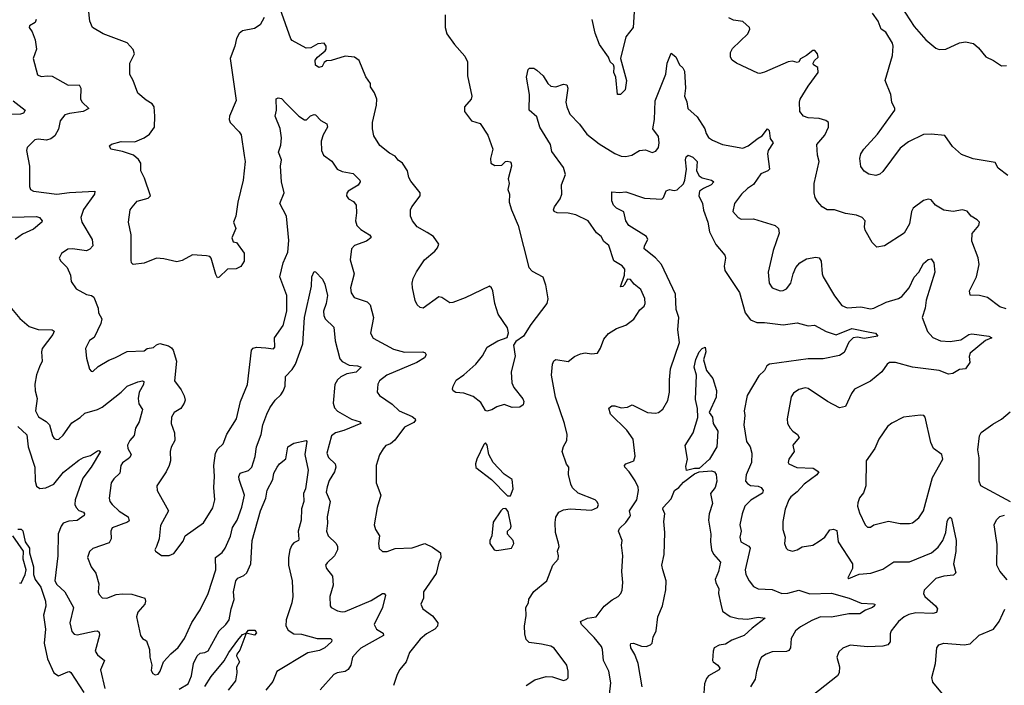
# Model space of a CAD drawing. Extents: x 2057697 to 2160550, y 827490 to 1016834.
# Tile 139 of 256: x 2112576 to 2118893, y 868955 to 873225. Entities that reach past the tile are written whole.
import ezdxf

# ---------------------------------------------------------------- set-up
doc = ezdxf.new("R2010")
doc.units = 0

msp = doc.modelspace()

# ---------------------------------------------------------------- linework, layer by layer
at = {"layer": '0CON20XD'}
for points in [[(2118203.4, 873353.4), (2118315, 873180), (2118390, 873095), (2118455, 873041.2), (2118475, 873033.1), (2118517.5, 873035), (2118605, 873077.1), (2118643.6, 873083.6), (2118695, 873071.2), (2118728.8, 873045), (2118775.7, 872985.7), (2118825, 872963.8), (2118875, 872929.2), (2118908.3, 872931.7)], [(2114145, 873238.8), (2114118.7, 873191.3), (2114082.1, 873167.9), (2114005, 873154), (2113983.4, 873136.6), (2113966.6, 873103.4), (2113956.9, 873055), (2113926.5, 872975), (2113965.9, 872705.9), (2113922, 872605), (2113919.2, 872585), (2113926, 872565), (2113985, 872506.2), (2113996.9, 872486.9), (2114016, 872354), (2114022.5, 872315), (2114010.8, 872195), (2113976, 872055), (2113963.3, 871965), (2113947.5, 871925), (2113962.5, 871885), (2113937.5, 871825), (2113945, 871800), (2113966.4, 871796.4), (2114016.8, 871726.8), (2114015.7, 871675), (2113995, 871642), (2113965, 871626.2), (2113910, 871625), (2113855, 871572.5), (2113845, 871570), (2113835, 871590), (2113805.7, 871695.7), (2113795.6, 871705.6), (2113775, 871709.2), (2113685, 871715.8), (2113619.5, 871680.5), (2113585, 871671.2), (2113500.8, 871690.8), (2113455, 871694.4), (2113375, 871662.2), (2113304.2, 871654.2), (2113294.3, 871664.3), (2113291.2, 871681.2), (2113291.1, 871845), (2113274.2, 871925.8), (2113285.9, 872004.1), (2113298.1, 872021.9), (2113330.3, 872059.7), (2113399.7, 872080.3), (2113415.8, 872095), (2113377.8, 872207.8), (2113354.2, 872255), (2113352.5, 872305), (2113338.3, 872328.3), (2113306.4, 872356.4), (2113235, 872380), (2113160, 872395), (2113152.5, 872415), (2113165, 872426.7), (2113226.4, 872443.6), (2113315, 872442), (2113375, 872466), (2113409.3, 872490.7), (2113440.8, 872535), (2113444.2, 872605), (2113439.2, 872665), (2113426.2, 872685), (2113387.7, 872707.7), (2113335, 872753.8), (2113304.3, 872835), (2113282.4, 872872.4), (2113282.5, 872945), (2113312.5, 873005), (2113304.5, 873034.5), (2113265, 873076), (2113112.5, 873135), (2113044.1, 873174.1), (2113026.2, 873215), (2113018, 873295)], [(2115306, 873256), (2115305.8, 873175), (2115317.5, 873135), (2115365, 873066), (2115431.3, 872991.3), (2115448.6, 872955), (2115450, 872865), (2115478, 872735), (2115472, 872715), (2115430, 872665), (2115430, 872635), (2115475, 872576.2), (2115529.7, 872559.7), (2115580.8, 872485), (2115610.8, 872395), (2115596.1, 872333.9), (2115600, 872305), (2115625, 872290), (2115668.8, 872291.2), (2115693.3, 872315), (2115703, 872317), (2115722.7, 872312.7), (2115730, 872305), (2115732.5, 872285), (2115710, 872205), (2115716, 872175), (2115708.8, 872135), (2115718.6, 872105), (2115717.5, 872055), (2115731.4, 872005), (2115774, 871905), (2115842, 871635), (2115865, 871611.2), (2115932.5, 871575), (2115948.8, 871525), (2115964, 871435), (2115957.5, 871405), (2115855, 871270), (2115808.6, 871195), (2115760.3, 871159.7), (2115743.9, 871136.1), (2115754.4, 871065.6), (2115730, 870965), (2115734.3, 870895), (2115745.8, 870865), (2115805, 870793.3), (2115810.8, 870775), (2115805.8, 870755), (2115785, 870740), (2115735, 870738.1), (2115684.1, 870755.9), (2115638.3, 870741.7), (2115605, 870721.2), (2115573.6, 870713.6), (2115565, 870717.5), (2115535, 870770), (2115485, 870808.8), (2115425, 870830), (2115375, 870834), (2115357.5, 870845), (2115353.3, 870855), (2115357.5, 870875), (2115376.4, 870913.6), (2115425, 870946.7), (2115503.3, 871015), (2115545, 871068.8), (2115575, 871124), (2115644.1, 871165.9), (2115703, 871187), (2115713, 871217), (2115705, 871247.5), (2115646.1, 871336.1), (2115623.8, 871405), (2115611.2, 871485), (2115603.3, 871505), (2115590, 871515), (2115435, 871441.2), (2115355, 871410), (2115335, 871408.8), (2115285, 871443.3), (2115265, 871446.7), (2115165, 871373.8), (2115145, 871378.8), (2115126.2, 871395), (2115113, 871423), (2115096.2, 871505), (2115094, 871535), (2115101.2, 871565), (2115121.7, 871608.3), (2115172.5, 871685), (2115239.7, 871740.3), (2115257.6, 871762.4), (2115266, 871785), (2115231.2, 871835), (2115189.7, 871859.7), (2115126.4, 871896.4), (2115097.5, 871935), (2115084.2, 871965), (2115084.3, 872005), (2115092.9, 872025), (2115146, 872095), (2115146, 872115), (2115085, 872188.8), (2115072.8, 872212.8), (2115064.4, 872255), (2115031.4, 872305), (2115004.6, 872324.6), (2114985, 872349.2), (2114949.1, 872369.1), (2114887.4, 872417.4), (2114849.1, 872479.1), (2114840, 872525), (2114840, 872565), (2114864.5, 872675.5), (2114866.7, 872715), (2114853.1, 872755), (2114828, 872795), (2114827.5, 872815), (2114797.3, 872857.3), (2114755, 872963.8), (2114725, 872984.2), (2114665, 872990.8), (2114575, 872963.3), (2114545, 872960), (2114530.7, 872949.3), (2114517.5, 872925), (2114495, 872917.5), (2114473.9, 872933.9), (2114471.2, 872965), (2114486.7, 872985), (2114536.7, 873025), (2114543.3, 873035), (2114543.3, 873055), (2114530, 873075), (2114489.3, 873069.3), (2114445, 873044.2), (2114415, 873042.5), (2114325, 873090.8), (2114315, 873102), (2114247.7, 873295)], [(2112682, 873225), (2112675, 873206.7), (2112640, 873185), (2112637.5, 873175), (2112657.3, 873147.3), (2112676, 873095), (2112684.3, 873035), (2112662.5, 872975), (2112690.8, 872870.8), (2112715, 872860), (2112755, 872865.6), (2112785, 872861.9), (2112887.5, 872805), (2112957.9, 872807.9), (2112969.1, 872785), (2112965.5, 872715), (2112976.1, 872696.1), (2113018.8, 872655), (2112983.3, 872635), (2112895, 872623.6), (2112866.1, 872613.9), (2112835.6, 872575), (2112825, 872523.3), (2112801.2, 872478.8), (2112775, 872460), (2112747.7, 872452.3), (2112695, 872459.2), (2112672.5, 872455), (2112624, 872405), (2112619.2, 872385), (2112639.4, 872285), (2112640, 872155), (2112646.2, 872135), (2112665, 872124.3), (2112815, 872105.7), (2112896.3, 872116.3), (2113057.5, 872125), (2113055.8, 872105), (2112985, 872008), (2112968.5, 871955), (2112975.6, 871925), (2113040.8, 871815), (2113046.2, 871775), (2113027.3, 871752.7), (2113005, 871742.5), (2112915, 871755.5), (2112885, 871751.9), (2112845, 871724), (2112828.8, 871695), (2112840, 871675), (2112880, 871635), (2112901.2, 871585), (2112907.5, 871545), (2112938.3, 871498.3), (2113005, 871461.2), (2113036.4, 871456.4), (2113052.5, 871445), (2113078.8, 871375), (2113081.2, 871345), (2113104.2, 871305), (2113097.1, 871275), (2113053.6, 871186.4), (2113025, 871166.7), (2112998, 871115), (2113004.5, 871054.5), (2113025, 870982.5), (2113035, 870970), (2113045, 870968.8), (2113080.3, 870999.7), (2113148.2, 871041.8), (2113186.7, 871055), (2113265, 871095.6), (2113375, 871101.2), (2113395, 871116.7), (2113435, 871122.5), (2113455, 871140), (2113475, 871146.7), (2113531.7, 871131.7), (2113550, 871120), (2113561.2, 871105), (2113583.1, 871035), (2113568.8, 870908.8), (2113611.3, 870851.3), (2113631.7, 870811.7), (2113638, 870785), (2113632.5, 870765), (2113609.1, 870730.9), (2113566.7, 870705), (2113550, 870675), (2113548.1, 870635), (2113568.8, 870575), (2113572.5, 870525), (2113547.7, 870482.3), (2113542, 870455), (2113543.8, 870395), (2113534.2, 870365), (2113515, 870323.8), (2113456.2, 870235), (2113458.8, 870205), (2113530, 870075), (2113478.7, 869981.3), (2113470.8, 869895), (2113455, 869846.7), (2113444, 869825), (2113448, 869815), (2113485, 869787.5), (2113535, 869788.6), (2113565, 869800.8), (2113625, 869878.8), (2113638, 869915), (2113755, 869998), (2113815, 870093.8), (2113828.9, 870145), (2113821.8, 870225), (2113826.2, 870295), (2113822.1, 870365), (2113833.1, 870445), (2113847.6, 870472.4), (2113881.4, 870505), (2113904.5, 870565.5), (2113966.9, 870665), (2113993.3, 870775), (2114038.5, 870885), (2114064.4, 871105), (2114075, 871117.1), (2114095, 871124.5), (2114155, 871119.4), (2114205, 871114), (2114213.3, 871125), (2114211.2, 871185), (2114267.6, 871262.4), (2114290, 871355), (2114289.6, 871455), (2114245.5, 871575), (2114267.5, 871665), (2114296.7, 871733.3), (2114302.6, 871807.4), (2114287.9, 871965), (2114245.7, 872045), (2114273.3, 872115), (2114255.6, 872185), (2114250.5, 872285), (2114256.2, 872326.2), (2114237.1, 872375), (2114250.9, 872419.1), (2114256.2, 872466.2), (2114247.2, 872527.2), (2114215.7, 872605), (2114223.1, 872645), (2114222.3, 872717.7), (2114235, 872723.3), (2114255, 872720), (2114286.4, 872686.4), (2114368, 872605), (2114403.2, 872583.2), (2114417.1, 872582.9), (2114442.1, 872607.9), (2114465, 872617.5), (2114475, 872613.8), (2114507.6, 872577.6), (2114546.4, 872556.4), (2114550.6, 872535), (2114524.1, 872485.9), (2114511.2, 872445), (2114513.1, 872385), (2114525, 872356.2), (2114578.3, 872318.3), (2114613.3, 872265), (2114645, 872250.6), (2114715, 872237.5), (2114759.2, 872195), (2114760, 872185), (2114747.4, 872162.6), (2114684, 872125), (2114675, 872112.5), (2114674, 872095), (2114685.8, 872075.8), (2114717.9, 872057.9), (2114736, 872035), (2114737.5, 871985), (2114730, 871935), (2114739.2, 871905), (2114765, 871878.9), (2114820, 871845), (2114830, 871835), (2114830, 871825), (2114802, 871805), (2114724.7, 871775.3), (2114704.4, 871755), (2114695.7, 871684.3), (2114721.3, 871595), (2114697.8, 871505), (2114702.1, 871472.1), (2114723, 871443), (2114804.6, 871414.6), (2114825.4, 871395.4), (2114845.4, 871315), (2114827.5, 871215), (2114845, 871182.5), (2114975, 871110.7), (2115045, 871092), (2115163.5, 871093.5), (2115177.3, 871087.3), (2115184.5, 871075), (2115172.5, 871055), (2115124.5, 871025.5), (2114932, 870945), (2114885, 870907.5), (2114874.1, 870885.9), (2114870, 870835), (2114885, 870813.3), (2114965, 870758.8), (2115010, 870715), (2115095, 870678.5), (2115112.9, 870665), (2115115.6, 870655), (2115105, 870640.5), (2115045, 870610.5), (2114982.6, 870527.4), (2114956.2, 870503.8), (2114926, 870494), (2114907.7, 870472.3), (2114885.7, 870434.3), (2114862.9, 870365), (2114864.2, 870254.2), (2114893.3, 870175), (2114870, 870095), (2114850, 869985), (2114860, 869955), (2114884.2, 869914.2), (2114879.2, 869865), (2114882.7, 869832.7), (2114905, 869813.3), (2114933.9, 869813.9), (2114985, 869832), (2115095, 869837.5), (2115175, 869865.7), (2115225, 869841.9), (2115276, 869805), (2115278.5, 869775), (2115265.5, 869745), (2115248.3, 869671.7), (2115167.8, 869555), (2115166.7, 869515), (2115149.2, 869475), (2115162, 869445), (2115225, 869401.4), (2115258.9, 869355), (2115256.4, 869335), (2115239.1, 869315), (2115185.7, 869285)], [(2116518.6, 873275), (2116512, 873175), (2116466.2, 873115), (2116431.2, 872975), (2116470, 872835), (2116460, 872775), (2116430, 872745), (2116412.5, 872745), (2116400, 872855), (2116388.8, 872885), (2116390.7, 872919.3), (2116386.7, 872935), (2116364.2, 872954.2), (2116354, 872984), (2116295.8, 873065), (2116268.3, 873138.3), (2116248.6, 873225)], [(2118905, 871370.8), (2118865, 871382.5), (2118785, 871443.8), (2118735, 871456.2), (2118675, 871457.5), (2118670, 871485), (2118715.8, 871575), (2118732.2, 871655), (2118726.4, 871696.4), (2118684, 871805), (2118687.1, 871852.9), (2118729.2, 871905), (2118733.8, 871925), (2118720.3, 871940.3), (2118680, 871965), (2118655.5, 871995.5), (2118625.4, 872005.4), (2118564.4, 871994.4), (2118505, 872004), (2118451.2, 872035), (2118425, 872069.2), (2118404.3, 872074.3), (2118375, 872064.5), (2118307.8, 872015), (2118298.9, 871995), (2118285.6, 871915), (2118251.2, 871855), (2118125, 871774), (2118075, 871766.2), (2118046, 871795), (2118001.2, 871875), (2117996.2, 871895), (2118001.2, 871935), (2117981.2, 871955), (2117945, 871971.4), (2117875, 871981.9), (2117805, 872004.3), (2117755.9, 872005.9), (2117725, 872023.3), (2117695, 872057.5), (2117680, 872085), (2117673.8, 872115), (2117674.3, 872175), (2117705.6, 872315), (2117695.6, 872355), (2117690, 872425), (2117742.9, 872485), (2117765.8, 872535), (2117766, 872565), (2117747.3, 872577.3), (2117705, 872590), (2117635, 872595.7), (2117605, 872606), (2117582, 872635), (2117580, 872695), (2117583.3, 872715), (2117635, 872797.5), (2117700, 872885), (2117697.7, 872917.7), (2117670, 872935), (2117668, 872945), (2117675, 872963.3), (2117698.8, 872985), (2117695.8, 873005), (2117677.5, 873027.5), (2117665, 873028.1), (2117625, 872996), (2117585.7, 872974.3), (2117575, 872954), (2117565, 872950), (2117535, 872959.2), (2117505.8, 872954.2), (2117355, 872889.2), (2117325, 872880), (2117312.3, 872882.3), (2117176, 872946), (2117148, 872965), (2117137.5, 872985), (2117137.5, 873015), (2117150.3, 873039.7), (2117247.5, 873135), (2117261.2, 873165), (2117258.8, 873175), (2117215, 873212.2), (2117155, 873221.1), (2117126.6, 873236.6)], [(2118915.6, 872225.6), (2118853.4, 872273.4), (2118835, 872308.8), (2118693.2, 872333.2), (2118619.1, 872359.1), (2118560.7, 872410.7), (2118512.1, 872482.1), (2118425, 872491.4), (2118375, 872488.6), (2118278.7, 872441.3), (2118225, 872401.2), (2118115, 872252), (2118095.5, 872234.5), (2118070, 872225), (2118024.3, 872234.3), (2117995, 872253.8), (2117973, 872283), (2117966.2, 872335), (2117973.8, 872365), (2117991.2, 872395), (2118079.1, 872490.9), (2118190, 872645), (2118191.2, 872655), (2118172, 872695), (2118166, 872745), (2118130, 872835), (2118176.2, 872995), (2118180, 873055), (2118175.7, 873075), (2118133.8, 873145), (2118103.3, 873165), (2118084.2, 873215), (2118047.4, 873267.4)], [(2115826.7, 868955), (2115880.5, 868989.5), (2115955, 869011.2), (2115995, 869008.8), (2116065, 868986.7), (2116085, 868992.5), (2116096, 869004), (2116096, 869045), (2116087.5, 869085), (2116005, 869194), (2115985, 869205.8), (2115925, 869220), (2115845, 869230), (2115825, 869250), (2115816.9, 869285), (2115814.4, 869335), (2115826.6, 869403.4), (2115824.3, 869455), (2115840, 869485), (2115842.1, 869507.9), (2115875, 869556.2), (2115958, 869625), (2115997.5, 869725), (2116031.2, 869765), (2116033.8, 869785), (2116026, 869815), (2116037.5, 869845), (2116034, 869866), (2116013.5, 869935), (2116011.1, 869998.9), (2116017, 870033), (2116036.2, 870065), (2116065, 870080.8), (2116107.7, 870087.7), (2116245, 870079.2), (2116282.5, 870095), (2116288.8, 870115), (2116280, 870135), (2116267.5, 870145), (2116158.3, 870188.3), (2116122.1, 870222.1), (2116112, 870245), (2116098.3, 870308.3), (2116100, 870355), (2116084.4, 870374.4), (2116056, 870455), (2116065, 870487.5), (2116086.2, 870525), (2116088.8, 870565), (2116072, 870635), (2116013.7, 870803.7), (2115988.1, 870945), (2115994.5, 871015), (2116002.5, 871037.5), (2116015, 871046), (2116095, 871033.3), (2116135, 871063.3), (2116175, 871081.2), (2116205, 871088.8), (2116245, 871081.2), (2116283.9, 871086.1), (2116301.9, 871118.1), (2116324.6, 871175.4), (2116355, 871212.5), (2116405, 871244.2), (2116465, 871266), (2116515.9, 871304.1), (2116555.9, 871364.1), (2116582.7, 871387.3), (2116588.6, 871405), (2116586.4, 871436.4), (2116561.4, 871495), (2116518.3, 871528.3), (2116495, 871558.8), (2116475, 871560), (2116455, 871522.5), (2116445, 871512.5), (2116431.7, 871511.7), (2116457.5, 871585), (2116458.1, 871625), (2116441.2, 871645), (2116388, 871678), (2116355.6, 871775.6), (2116325, 871802), (2116306.9, 871835), (2116278, 871858), (2116223.6, 871933.6), (2116145, 871973.8), (2116095, 871984.6), (2116025, 871985.7), (2116004.4, 871994.4), (2116000.8, 872005), (2116006.9, 872025), (2116043.5, 872076.5), (2116055.3, 872104.7), (2116052.2, 872165), (2116078.6, 872231.4), (2116065, 872276.5), (2115989.7, 872379.7), (2115981.1, 872425), (2115914.4, 872535), (2115895, 872602), (2115844.2, 872645), (2115848.1, 872745), (2115827.5, 872855), (2115837.5, 872905), (2115847, 872913), (2115875, 872913.8), (2115895, 872902), (2115934.3, 872865), (2115965, 872816), (2115985, 872799.4), (2116015, 872793.3), (2116065, 872812), (2116087.5, 872807.5), (2116092.9, 872785), (2116080, 872695), (2116085.6, 872665), (2116105, 872618.8), (2116166.9, 872555), (2116215, 872490.6), (2116295, 872429.4), (2116395, 872365.7), (2116435, 872348.6), (2116465, 872347.1), (2116504.4, 872355.6), (2116552.5, 872385), (2116590.7, 872390.7), (2116635, 872373.3), (2116657.9, 872382.1), (2116675.5, 872404.5), (2116680, 872435), (2116675.4, 872475), (2116637.8, 872525), (2116650, 872585), (2116652.7, 872705), (2116721.1, 872875), (2116730, 872945), (2116755, 873010), (2116785, 872986.2), (2116810, 872935), (2116831.2, 872915), (2116842, 872895), (2116847.1, 872785), (2116840.8, 872735), (2116856.8, 872696.8), (2116862, 872655), (2116922.2, 872602.2), (2116971.9, 872525), (2116980, 872495), (2116995, 872470), (2117021.7, 872451.7), (2117085, 872424.4), (2117215, 872401.1), (2117250.8, 872415), (2117314.2, 872464.2), (2117339.2, 872480.8), (2117375, 872524), (2117384.4, 872514.4), (2117391.9, 872461.9), (2117411.2, 872435), (2117379.4, 872385), (2117373.1, 872365), (2117386.2, 872265), (2117376.7, 872255), (2117330.8, 872235), (2117285, 872166.9), (2117245, 872142.5), (2117206.2, 872105), (2117163.1, 872045), (2117152, 871995), (2117185, 871956), (2117204.4, 871944.4), (2117285, 871947.8), (2117423.3, 871905), (2117445.7, 871885), (2117448.6, 871855), (2117410, 871745), (2117379.4, 871605), (2117385.6, 871535.6), (2117404.5, 871504.5), (2117455.7, 871485.7), (2117475, 871487.8), (2117495, 871498.6), (2117523.1, 871535), (2117538.1, 871595), (2117555.6, 871634.4), (2117581.2, 871665), (2117625, 871690), (2117685, 871701.9), (2117705, 871697.5), (2117718.1, 871675), (2117724.4, 871595), (2117731.1, 871575), (2117803.3, 871453.3), (2117851.7, 871391.7), (2117885, 871375.6), (2117973.6, 871383.6), (2118035, 871369.2), (2118056.6, 871373.4), (2118135, 871412.2), (2118215, 871435.6), (2118235, 871449.5), (2118282.5, 871505), (2118315, 871572.5), (2118345, 871605.7), (2118375, 871661.4), (2118405, 871687.5), (2118425, 871690), (2118441.4, 871665), (2118447.3, 871605), (2118391.5, 871425), (2118385.4, 871374.6), (2118365.8, 871315), (2118400.8, 871225), (2118435.6, 871185.6), (2118485, 871164.4), (2118545, 871160), (2118615, 871171.9), (2118665.3, 871204.7), (2118685, 871210.7), (2118795, 871194), (2118812.5, 871185), (2118772, 871168), (2118674.2, 871085), (2118667.1, 871065), (2118672.5, 871025), (2118645, 870985.7), (2118605, 870980), (2118563.8, 870955), (2118535, 870950.5), (2118474.7, 870974.7), (2118305, 870996.6), (2118195, 871025.5), (2118157.5, 871025), (2118140.8, 871015), (2118108, 870965), (2118034.5, 870905.5), (2117931.2, 870855), (2117912.6, 870827.4), (2117875, 870744), (2117835, 870735.7), (2117760, 870775), (2117635, 870860), (2117615, 870862.9), (2117575, 870852.9), (2117541.7, 870828.3), (2117526.2, 870805), (2117500, 870665), (2117503.1, 870635), (2117519.4, 870605), (2117535.7, 870585), (2117566.2, 870565), (2117576.2, 870545), (2117537.3, 870495), (2117545.5, 870455), (2117511.1, 870405), (2117505.8, 870385), (2117510, 870375), (2117563, 870353), (2117667.8, 870347.8), (2117703.3, 870325), (2117690.8, 870305), (2117608.5, 870245), (2117565, 870196.5), (2117523.3, 870165), (2117510.5, 870145), (2117486.9, 870085), (2117471.4, 870005), (2117471.4, 869955), (2117487.1, 869905), (2117484, 869865), (2117494.3, 869834.3), (2117504.1, 869824.1), (2117535, 869816), (2117565, 869824), (2117596.4, 869843.6), (2117665, 869854), (2117705, 869878.8), (2117741.5, 869905), (2117775, 869953.5), (2117797.4, 869957.4), (2117818, 869948), (2117826.6, 869875), (2117920, 869735), (2117920.4, 869705), (2117890, 869645), (2117895, 869640), (2117961.7, 869668.3), (2118037.5, 869675), (2118115, 869700), (2118185, 869746.4), (2118285, 869747.3), (2118426.9, 869805), (2118468.3, 869841.7), (2118499.6, 869885), (2118517.3, 869935), (2118526.9, 870005), (2118535, 870026.2), (2118545, 870033.8), (2118555.5, 870025.5), (2118584.5, 869885), (2118582.8, 869812.8), (2118567.1, 869735), (2118582.3, 869677.7), (2118568.3, 869661.7), (2118505, 869654.5), (2118455, 869641.1), (2118378.6, 869565), (2118375.6, 869545), (2118384.4, 869525), (2118451.4, 869465), (2118465.7, 869445), (2118458.7, 869421.3), (2118434.5, 869415.5), (2118325, 869421.2), (2118279.8, 869410.2), (2118250, 869395), (2118215.4, 869364.6), (2118167.1, 869305), (2118160.6, 869285), (2118161.9, 869235), (2118146, 869215), (2118115, 869206.2), (2118015, 869203.1), (2117905, 869213.1), (2117856.8, 869193.2), (2117830.9, 869169.1), (2117818, 869135), (2117835.9, 869074.1), (2117834, 869035), (2117824, 869015), (2117661.7, 868888.3)], [(2112535, 872703.2), (2112611.4, 872645), (2112600, 872625), (2112581.7, 872618.3), (2112495, 872617.5)], [(2116505, 870390), (2116515.7, 870395), (2116524.5, 870425), (2116511.4, 870535), (2116472.4, 870592.4), (2116367.1, 870695), (2116356.6, 870733.4), (2116375, 870748.8), (2116395, 870748.3), (2116435.4, 870734.6), (2116475, 870740), (2116505, 870753.8), (2116605, 870705.5), (2116655, 870700), (2116675, 870705.7), (2116702.6, 870727.4), (2116735, 870781.2), (2116746.2, 870835), (2116744.7, 870914.7), (2116752.1, 870985), (2116809.4, 871155), (2116799.1, 871235), (2116804.5, 871315), (2116788, 871365), (2116783.3, 871465), (2116693.8, 871653.8), (2116655, 871696.8), (2116582.9, 871755), (2116584.4, 871775), (2116605.4, 871815), (2116597.1, 871835), (2116485.4, 871905), (2116464.6, 871935), (2116451.5, 871991.5), (2116405, 872015.7), (2116385, 872034), (2116376.1, 872063.9), (2116375, 872120), (2116425, 872116), (2116465, 872120), (2116585, 872080), (2116695.9, 872074.1), (2116706, 872084), (2116725, 872127.5), (2116745, 872136.2), (2116775, 872130), (2116795, 872133.3), (2116835, 872172), (2116844.4, 872195), (2116853.8, 872266.2), (2116847.3, 872325), (2116853.3, 872345), (2116865, 872355.6), (2116895, 872342.5), (2116922.7, 872315), (2116919.6, 872255), (2116935, 872223.6), (2116955, 872209.7), (2117015, 872194.5), (2117030, 872185), (2117013.1, 872165), (2116962.4, 872142.4), (2116937.5, 872125), (2116932.9, 872095), (2116956.1, 872045), (2116962.4, 872002.4), (2116991.2, 871925), (2117002.1, 871865), (2117042.9, 871782.9), (2117100.8, 871715), (2117104.4, 871695), (2117095.5, 871644.5), (2117099.6, 871615), (2117194.7, 871474.7), (2117230.9, 871345), (2117265, 871299.4), (2117305, 871281.5), (2117355, 871281.5), (2117475, 871267.3), (2117565, 871279.4), (2117635, 871260.8), (2117675, 871264.4), (2117750.8, 871225), (2117815, 871204.2), (2117915, 871244.8), (2118030.8, 871220.8), (2118066.2, 871215), (2118082.5, 871195), (2117995, 871180.8), (2117951.8, 871188.2), (2117923.8, 871185), (2117895, 871156.2), (2117865, 871090), (2117835, 871070.8), (2117730.6, 871049.4), (2117635, 871050.3), (2117386.7, 871015), (2117370.8, 871005), (2117353.8, 870975), (2117319.4, 870940.6), (2117244.2, 870815), (2117224.3, 870715), (2117228.6, 870685), (2117222.9, 870625), (2117238.8, 870518.8), (2117262, 870485), (2117274.2, 870445), (2117270.8, 870385), (2117237.6, 870305), (2117233.9, 870265), (2117245, 870249.5), (2117265, 870237.7), (2117315, 870231.7), (2117333.6, 870223.6), (2117347.1, 870205), (2117342.9, 870187.1), (2117267.3, 870142.7), (2117229.2, 870105), (2117211.2, 870055), (2117196.9, 869985), (2117204.3, 869945), (2117195.7, 869905), (2117202.9, 869875), (2117255, 869847.5), (2117261.8, 869835), (2117230, 869695), (2117235.4, 869665.4), (2117255.6, 869625), (2117285, 869590), (2117315, 869574.2), (2117405, 869570.6), (2117465, 869544.4), (2117505, 869545.5), (2117574.8, 869565.2), (2117645, 869541.4), (2117785, 869545.6), (2117898.8, 869515), (2117975, 869482.9), (2118055, 869478.8), (2118062.5, 869475), (2118061.2, 869465), (2118048.8, 869455), (2118002.6, 869437.4), (2117966.6, 869413.4), (2117896.7, 869413.3), (2117785, 869391.3), (2117715, 869394.5), (2117659.5, 869370.5), (2117585, 869331.2), (2117552.9, 869305), (2117526.5, 869255), (2117520.8, 869195), (2117511.7, 869178.3), (2117495, 869171.4), (2117405, 869170), (2117365, 869156), (2117336, 869135), (2117324.5, 869115.5), (2117303.5, 869045), (2117294.6, 868995.4), (2117264.6, 868945.4)], [(2112525, 871958.4), (2112685, 871961.8), (2112704.2, 871955), (2112721.2, 871935), (2112718.8, 871925), (2112665, 871880.6), (2112595, 871848.5), (2112547.5, 871815)], [(2112522.9, 871372.9), (2112577.3, 871307.3), (2112637, 871257), (2112695, 871238.5), (2112784.4, 871234.4), (2112797.4, 871227.4), (2112789.5, 871205), (2112720.7, 871115), (2112716, 871095), (2112720, 871035), (2112703, 870997), (2112683.8, 870946.2), (2112673.4, 870886.6), (2112674.5, 870845), (2112688.5, 870795), (2112678.5, 870715), (2112697, 870677), (2112746.6, 870646.6), (2112766.8, 870626.8), (2112785.8, 870555), (2112797.5, 870537.5), (2112815, 870532), (2112826.7, 870535), (2112855, 870559.2), (2112910.9, 870639.1), (2112965, 870673.1), (2112995, 870700.6), (2113075, 870724.2), (2113105, 870740), (2113228, 870835), (2113266.7, 870875), (2113335, 870901.8), (2113365, 870908.6), (2113373.3, 870905), (2113370, 870885), (2113343.8, 870836.2), (2113336.4, 870795), (2113341.1, 870761.1), (2113363.3, 870725), (2113362.9, 870715), (2113343.1, 870645), (2113319.6, 870605), (2113311.4, 870558.6), (2113283.1, 870525), (2113268.2, 870495), (2113270.9, 870475), (2113290.5, 870435), (2113283.8, 870416.2), (2113272.3, 870407.7), (2113235, 870382.5), (2113224.3, 870364.3), (2113218.9, 870315), (2113180.2, 870279.8), (2113162.9, 870255), (2113150, 870155), (2113155.6, 870135), (2113170.6, 870115), (2113215, 870072.5), (2113271.8, 870035), (2113279.6, 870010.4), (2113268.8, 870001.2), (2113170, 869965), (2113161.4, 869945), (2113162.9, 869895), (2113150.2, 869869.8), (2113045, 869833.8), (2113025, 869813.3), (2113012, 869775), (2113034.2, 869715), (2113065.7, 869675), (2113084.1, 869605.9), (2113080.6, 869555), (2113086.8, 869536.8), (2113105, 869516.2), (2113135, 869514), (2113195, 869538.5), (2113235, 869542.7), (2113295, 869539.6), (2113378.8, 869515), (2113384.2, 869495), (2113378.6, 869475), (2113334.2, 869425), (2113325.8, 869395), (2113351.2, 869275), (2113365, 869256.2), (2113390.7, 869240.7), (2113408.6, 869185), (2113412, 869135), (2113423.8, 869085), (2113420.7, 869050.7), (2113430.7, 869030.7), (2113445, 869022.5), (2113465, 869026.7), (2113478, 869045), (2113498, 869105), (2113545, 869158), (2113592.1, 869197.9), (2113633.8, 869255), (2113681.7, 869358.3), (2113735, 869440), (2113784.5, 869545), (2113835.4, 869695), (2113833.1, 869775), (2113875, 869807.1), (2113895.5, 869835), (2113928.1, 869911.9), (2113941.7, 869968.3), (2113970.5, 870015), (2114002.3, 870097.7), (2114018.5, 870175), (2113984.6, 870275.4), (2113981.3, 870295), (2113990, 870315), (2114045, 870332.9), (2114065.7, 870354.3), (2114087.2, 870422.8), (2114095.3, 870484.7), (2114125.4, 870565), (2114136.9, 870625), (2114161.2, 870695), (2114180.4, 870735), (2114215, 870784.2), (2114251.7, 870818.3), (2114267.2, 870842.8), (2114280, 870875), (2114280.8, 870935), (2114325, 870981.4), (2114345, 871015.8), (2114393.8, 871145), (2114404, 871315), (2114448.6, 871515), (2114450, 871575), (2114465, 871610), (2114475, 871607.5), (2114519.5, 871559.5), (2114535, 871529.2), (2114551.7, 871455), (2114542.1, 871405), (2114525.3, 871355), (2114527, 871327), (2114536.7, 871305), (2114592, 871252), (2114600.3, 871165), (2114629.2, 871049.2), (2114645, 871032.5), (2114689.8, 871009.8), (2114744.5, 871004.5), (2114766.2, 870995), (2114735, 870963.6), (2114675, 870952.2), (2114636.2, 870933.8), (2114616.2, 870915), (2114598.2, 870885), (2114587.3, 870765), (2114595, 870734.2), (2114615, 870713.5), (2114705, 870662.1), (2114760, 870645), (2114766, 870635), (2114655, 870590), (2114602, 870575), (2114576.9, 870555), (2114546.4, 870443.6), (2114557, 870417), (2114600.8, 870375), (2114604.3, 870355), (2114595.7, 870325), (2114561.4, 870268.6), (2114548.8, 870228.8), (2114543.6, 870195), (2114567.9, 870135), (2114548.8, 870035), (2114551.4, 869995), (2114544.3, 869945), (2114555.8, 869915), (2114607.5, 869865), (2114615.7, 869845), (2114614.3, 869825), (2114595.7, 869785), (2114548.6, 869741.4), (2114538.8, 869725), (2114544, 869705), (2114583.8, 869655), (2114587.7, 869597.7), (2114566.7, 869525), (2114568.1, 869465), (2114575, 869454.3), (2114615, 869433.1), (2114645, 869426.5), (2114665, 869429.1), (2114830.8, 869499.2), (2114905, 869544), (2114915, 869543.8), (2114922.5, 869532.5), (2114903.8, 869455), (2114850.5, 869345), (2114866, 869316), (2114909.1, 869289.1), (2114911.2, 869275), (2114765, 869193.8), (2114743, 869173), (2114710.5, 869135), (2114701.4, 869085), (2114683.6, 869056.4), (2114665, 869043.3), (2114612.5, 869035), (2114591.2, 869025), (2114505, 868926.7)], [(2116855, 870334), (2116850.8, 870359.2), (2116860, 870405), (2116846.2, 870493.8), (2116896.2, 870575), (2116926.2, 870673.8), (2116925, 870730), (2116912.4, 870787.6), (2116917.8, 870945), (2116903.9, 870996.1), (2116913.8, 871045), (2116936.2, 871095), (2116955, 871115.6), (2116973.3, 871123.3), (2116977.5, 871095), (2116963.6, 871043.6), (2116982.5, 870975), (2117023.6, 870923.6), (2117045.9, 870845.9), (2117045, 870802.5), (2117000.8, 870705), (2117021.2, 870675), (2117026.2, 870635), (2117055.4, 870585), (2117050, 870485), (2117001.1, 870405), (2116935, 870345.5), (2116905, 870345.4), (2116855, 870334)], [(2118932.9, 870132.9), (2118742.5, 870235), (2118731.4, 870265), (2118731.4, 870415), (2118723.8, 870465), (2118734, 870555), (2118745, 870576.7), (2118819.1, 870630.9), (2118875, 870663.1), (2118930.8, 870709.2)], [(2118035, 869970), (2118056.2, 869983.8), (2118151.2, 870008.8), (2118225.8, 869994.2), (2118285, 869992.5), (2118305, 869998), (2118345, 870028.8), (2118375.8, 870075), (2118431.7, 870288.3), (2118498.8, 870405), (2118493.3, 870435), (2118440, 870475), (2118422.4, 870512.4), (2118385.6, 870675.6), (2118376.7, 870685), (2118355, 870688.5), (2118246.7, 870675), (2118172.6, 870637.4), (2118143.8, 870615), (2118088.8, 870535), (2118063.3, 870475), (2118006.2, 870395), (2118005.9, 870234.1), (2117990.7, 870189.3), (2117965, 870157.5), (2117954, 870125), (2117952.5, 870105), (2117965, 870062.5), (2118000, 869985), (2118015, 869970), (2118035, 869970)], [(2112564.7, 870615), (2112621.3, 870561.3), (2112631.5, 870485), (2112673.6, 870355), (2112674.8, 870264.8), (2112685, 870232.5), (2112705, 870217.8), (2112745, 870220.9), (2112795, 870244.6), (2112856.7, 870323.3), (2112955, 870399.5), (2112985, 870415.5), (2113031.3, 870428.7), (2113075, 870458.6), (2113085, 870461.2), (2113095.7, 870455.7), (2113035.4, 870355), (2112982.1, 870285), (2112931.3, 870145), (2112929.3, 870115), (2112937.7, 870095), (2112956.6, 870076.6), (2112985.7, 870065), (2112992.2, 870055), (2112988.9, 870045), (2112945, 870011.5), (2112891.3, 870008.7), (2112855.8, 869995), (2112841.5, 869975), (2112824, 869926), (2112820.3, 869785), (2112802.5, 869625), (2112815, 869600.9), (2112865.2, 869555.2), (2112921.8, 869455), (2112897.8, 869355), (2112910.2, 869300.2), (2112925, 869284.3), (2112945, 869278.5), (2113055, 869303.5), (2113075, 869304.2), (2113086.5, 869296.5), (2113087.6, 869277.6), (2113061.2, 869175), (2113075, 869150), (2113120, 869115), (2113094.6, 869055), (2113121.5, 868935)], [(2113599.8, 868930.2), (2113656.9, 868965), (2113679.1, 869015), (2113691.6, 869095), (2113715.4, 869145), (2113735, 869161.5), (2113765, 869165.5), (2113785, 869177.1), (2113856.9, 869305), (2113898.9, 869345), (2113920, 869375), (2113933.1, 869445), (2113952.7, 869505), (2113948.2, 869555), (2113962.7, 869625), (2113976.6, 869643.4), (2114015, 869659.2), (2114034, 869676), (2114059.2, 869735), (2114068.7, 869885), (2114122.1, 870075), (2114156.2, 870155), (2114164, 870206), (2114199.6, 870275), (2114207.3, 870315), (2114227.8, 870355), (2114243.9, 870376.1), (2114283, 870407), (2114296.7, 870485), (2114335, 870508.1), (2114415, 870526), (2114418.8, 870518.8), (2114406, 870435), (2114427.5, 870335), (2114409.4, 870215), (2114397.3, 870185), (2114398.2, 870135), (2114383.5, 870086.5), (2114383, 870015), (2114363.5, 869945), (2114367.4, 869892.6), (2114365, 869884.6), (2114335, 869869.5), (2114322.3, 869855), (2114309.8, 869825), (2114300.2, 869775), (2114300.3, 869725), (2114324.6, 869625), (2114328.9, 869525), (2114321.8, 869485), (2114285.5, 869375), (2114283, 869337), (2114298.6, 869308.6), (2114335, 869284.6), (2114385, 869282.5), (2114485, 869256.5), (2114570, 869255), (2114578, 869248), (2114575.8, 869235), (2114534.2, 869195), (2114500.6, 869179.4), (2114425, 869163.2), (2114226.6, 869043.4), (2114199.7, 868980.3), (2114156, 868925)], [(2115725, 870170), (2115742.5, 870215), (2115736.7, 870275), (2115685, 870310), (2115613.3, 870385), (2115586.2, 870435), (2115576.1, 870496.1), (2115565, 870510), (2115555, 870500), (2115510, 870405), (2115500, 870375), (2115503, 870353), (2115602.5, 870275), (2115705, 870170), (2115725, 870170)], [(2116345.7, 868765), (2116368.8, 868971.2), (2116356.9, 869045), (2116322, 869115), (2116316.5, 869185), (2116309.1, 869205), (2116262.7, 869262.7), (2116181.1, 869345), (2116174.3, 869365), (2116218.8, 869385), (2116275, 869395.5), (2116326.8, 869463.2), (2116376.7, 869503.3), (2116416.2, 869525), (2116434, 869545), (2116441.4, 869565), (2116445.6, 869614.4), (2116438.5, 869685), (2116446.9, 869785), (2116438, 869855), (2116440.8, 869885), (2116417.1, 869945), (2116425, 869962), (2116465, 870000.4), (2116490.6, 870035), (2116494.2, 870045), (2116488, 870075), (2116536.1, 870145), (2116546.2, 870205), (2116545, 870226.7), (2116525, 870266), (2116485.7, 870325), (2116458, 870355), (2116456.2, 870365), (2116466, 870375), (2116505, 870390)], [(2116570, 868945), (2116544.6, 869095), (2116523.3, 869153.3), (2116498.1, 869195), (2116494.4, 869215.6), (2116497.5, 869222.5), (2116515, 869226.5), (2116565, 869207.3), (2116595, 869204.5), (2116624, 869215), (2116634.6, 869225.4), (2116639.5, 869265), (2116660.5, 869305), (2116671.1, 869395), (2116700.9, 869465), (2116722.8, 869567.2), (2116723.6, 869625), (2116703.3, 869695), (2116695.6, 869725), (2116710.8, 869795), (2116716, 869935), (2116710, 870005), (2116716, 870056), (2116702, 870085), (2116704.2, 870095), (2116755, 870150.8), (2116776.7, 870205), (2116805, 870224.4), (2116835, 870259.2), (2116905, 870310.8), (2116935, 870324.6), (2117015, 870330.9), (2117035, 870325.6), (2117045, 870307.5), (2117049.2, 870265), (2117038.5, 870225), (2117009.2, 870185), (2117021.2, 870121.2), (2117000.8, 870055), (2116996.6, 870015), (2117011.3, 869925), (2117008.1, 869878.1), (2117014, 869825), (2117027.3, 869797.3), (2117071.9, 869745), (2117060, 869685), (2117038.7, 869635), (2117042, 869615), (2117062.3, 869575), (2117060.4, 869545), (2117075.4, 869475), (2117085, 869430), (2117135, 869395.6), (2117185, 869384), (2117245, 869379.2), (2117315, 869393.1), (2117360, 869385), (2117275, 869321.9), (2117225, 869275.4), (2117144.8, 869245.2), (2117105, 869220), (2117065, 869212.4), (2117031.5, 869195), (2117024.6, 869175), (2117022.2, 869115), (2117025.8, 869105), (2117055, 869084.2), (2117069.2, 869065), (2117064, 869055), (2116994.7, 869015.3), (2116982, 868998), (2116970.9, 868965), (2116966, 868905)], [(2115635, 869820), (2115665, 869823.8), (2115732.5, 869835), (2115746, 869865), (2115743.3, 869885), (2115706, 869925), (2115706, 869944), (2115725, 869961.2), (2115729.2, 869975), (2115709.3, 870069.3), (2115695, 870090), (2115675, 870087.5), (2115662.5, 870075), (2115615, 870002.5), (2115606.4, 869913.6), (2115592.5, 869885), (2115593.3, 869865), (2115620, 869825), (2115635, 869820)], [(2118910.9, 869630.9), (2118865, 869688), (2118846.4, 869726.4), (2118848.3, 869858.3), (2118828.6, 869985), (2118843.4, 870016.6), (2118865, 870038), (2118894.4, 870045.6)], [(2112565, 869956.2), (2112585, 869956), (2112596.3, 869946.3), (2112611.1, 869875), (2112640, 869835), (2112640, 869805), (2112648.6, 869775), (2112664.4, 869715), (2112664, 869665), (2112676.2, 869635), (2112712.7, 869585), (2112742.8, 869495), (2112745, 869462.5), (2112729.1, 869405), (2112741.8, 869315), (2112733.1, 869225), (2112755.3, 869125), (2112795, 869035.8), (2112825, 869015.7), (2112885, 869041.2), (2112895, 869043.3), (2112905, 869036.7), (2112988.4, 868908.4)], [(2112575, 869612.5), (2112585, 869610), (2112612, 869665), (2112616.9, 869695), (2112598.6, 869765), (2112600, 869815), (2112531.4, 869915)], [(2118558.1, 868825), (2118434, 868975), (2118428, 869005), (2118452.9, 869095), (2118460, 869195), (2118472.5, 869215), (2118505, 869225.7), (2118635, 869214.2), (2118675, 869222), (2118732.4, 869277.6), (2118824.2, 869315.8), (2118860, 869365), (2118884.3, 869415.7), (2118896.6, 869443.4)], [(2113765, 868947.8), (2113805, 869011.2), (2113888.5, 869111.5), (2113917.3, 869165), (2113975, 869245.6), (2114005, 869280.8), (2114030, 869290), (2114045, 869310), (2114085, 869310), (2114095, 869292.5), (2114082.5, 869277.5), (2114030, 869290), (2114026.7, 869283.3), (2113988.3, 869181.7), (2113969.2, 869155), (2113968, 869145), (2113987.5, 869105), (2113968.3, 869071.7), (2113970, 869035), (2113961.2, 868985), (2113914, 868925)], [(2115185.7, 869285), (2115145, 869252.2), (2115076.9, 869165), (2115056, 869105), (2115015, 869056.7), (2114997.5, 869025), (2114974, 868955)]]:
    msp.add_lwpolyline(points, dxfattribs=at)

doc.saveas('drawing.dxf')
